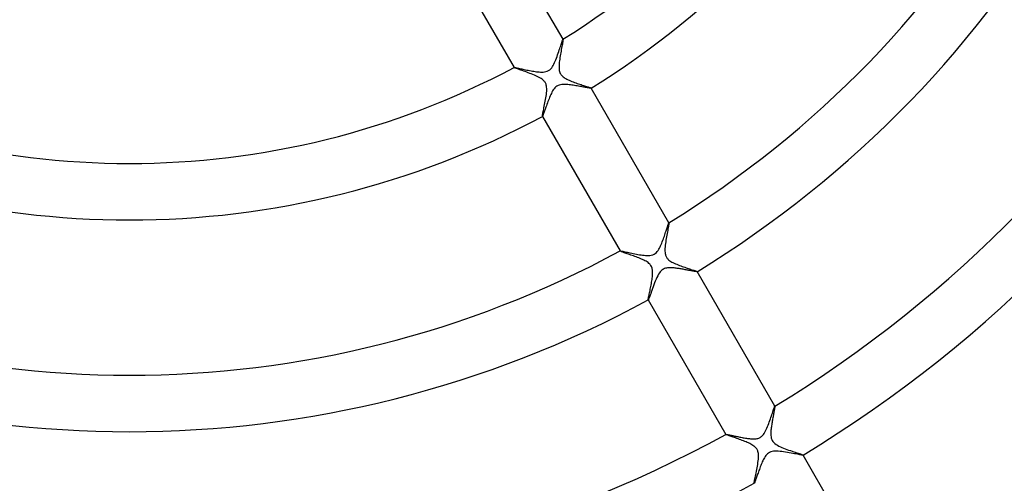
# Model space of a CAD drawing. Header units: millimetres. Extents: x -280 to 280, y -247 to 247.
# Tile 55 of 85: x -8 to 62, y -81 to -48. Entities that reach past the tile are written whole.
import ezdxf

# ---------------------------------------------------------------- set-up
doc = ezdxf.new("R2010")
doc.units = ezdxf.units.MM
doc.layers.add('HIDDEN', color=7, linetype='Continuous')
doc.layers.add('THICK', color=7, linetype='Continuous')

msp = doc.modelspace()

# ---------------------------------------------------------------- linework, layer by layer
at = {"layer": 'HIDDEN'}
for p, q in [((30.682, -49.461), (30.668, -49.54)), ((30.695, -49.39), (30.682, -49.461)), ((30.705, -49.329), (30.695, -49.39)), ((30.712, -49.279), (30.705, -49.329)), ((30.716, -49.24), (30.712, -49.279)), ((30.713, -49.201), (30.714, -49.2)), ((30.713, -49.201), (30.713, -49.201)), ((30.714, -49.2), (30.715, -49.2)), ((30.715, -49.2), (30.715, -49.201)), ((30.716, -49.202), (30.715, -49.2)), ((30.715, -49.201), (30.716, -49.201)), ((30.716, -49.201), (30.716, -49.202)), ((30.716, -49.202), (30.718, -49.214)), ((30.718, -49.214), (30.716, -49.24)), ((30.555, -50.152), (30.535, -50.265)), ((30.575, -50.039), (30.555, -50.152)), ((30.596, -49.93), (30.575, -50.039)), ((30.615, -49.823), (30.596, -49.93)), ((30.634, -49.723), (30.615, -49.823)), ((30.652, -49.628), (30.634, -49.723)), ((30.668, -49.54), (30.652, -49.628)), ((30.453, -50.825), (30.443, -50.932)), ((30.466, -50.717), (30.453, -50.825)), ((30.481, -50.606), (30.466, -50.717)), ((30.498, -50.493), (30.481, -50.606)), ((30.516, -50.379), (30.498, -50.493)), ((30.535, -50.265), (30.516, -50.379)), ((27.251, -51.2), (27.252, -51.202)), ((27.252, -51.199), (27.253, -51.198)), ((27.252, -51.2), (27.252, -51.199)), ((27.252, -51.199), (27.252, -51.199)), ((27.252, -51.201), (27.252, -51.2)), ((27.252, -51.2), (27.252, -51.2)), ((27.252, -51.202), (27.252, -51.201)), ((27.262, -51.21), (27.252, -51.202)), ((27.284, -51.221), (27.262, -51.21)), ((27.319, -51.236), (27.284, -51.221)), ((27.365, -51.254), (27.319, -51.236)), ((27.422, -51.276), (27.365, -51.254)), ((27.488, -51.3), (27.422, -51.276)), ((27.563, -51.327), (27.488, -51.3)), ((27.646, -51.357), (27.563, -51.327)), ((27.736, -51.388), (27.646, -51.357)), ((27.832, -51.422), (27.736, -51.388)), ((27.932, -51.458), (27.832, -51.422)), ((28.036, -51.494), (27.932, -51.458)), ((28.143, -51.533), (28.036, -51.494)), ((28.251, -51.572), (28.143, -51.533)), ((28.36, -51.613), (28.251, -51.572)), ((30.436, -51.036), (30.433, -51.137)), ((30.433, -51.137), (30.435, -51.234)), ((30.435, -51.234), (30.442, -51.326)), ((30.443, -50.932), (30.436, -51.036)), ((30.442, -51.326), (30.454, -51.411)), ((30.454, -51.411), (30.472, -51.487)), ((30.472, -51.487), (30.495, -51.554)), ((30.495, -51.554), (30.522, -51.615)), ((28.47, -51.654), (28.36, -51.613)), ((28.578, -51.697), (28.47, -51.654)), ((28.685, -51.741), (28.578, -51.697)), ((28.789, -51.786), (28.685, -51.741)), ((28.89, -51.832), (28.789, -51.786)), ((28.986, -51.879), (28.89, -51.832)), ((29.076, -51.928), (28.986, -51.879)), ((29.16, -51.979), (29.076, -51.928)), ((29.233, -52.029), (29.16, -51.979)), ((29.293, -52.077), (29.233, -52.029)), ((29.342, -52.122), (29.293, -52.077)), ((29.381, -52.164), (29.342, -52.122)), ((29.414, -52.205), (29.381, -52.164)), ((29.444, -52.249), (29.414, -52.205)), ((29.47, -52.294), (29.444, -52.249)), ((29.493, -52.341), (29.47, -52.294)), ((30.522, -51.615), (30.554, -51.671)), ((30.554, -51.671), (30.591, -51.723)), ((30.591, -51.723), (30.632, -51.771)), ((30.632, -51.771), (30.677, -51.816)), ((30.677, -51.816), (30.729, -51.86)), ((30.729, -51.86), (30.786, -51.903)), ((30.786, -51.903), (30.849, -51.945)), ((30.849, -51.945), (30.92, -51.986)), ((30.92, -51.986), (30.996, -52.027)), ((30.996, -52.027), (31.078, -52.068)), ((31.078, -52.068), (31.163, -52.107)), ((31.163, -52.107), (31.252, -52.145)), ((31.252, -52.145), (31.344, -52.182)), ((31.344, -52.182), (31.438, -52.218)), ((31.438, -52.218), (31.534, -52.254)), ((31.534, -52.254), (31.629, -52.289)), ((31.629, -52.289), (31.724, -52.322)), ((29.512, -52.391), (29.493, -52.341)), ((29.529, -52.448), (29.512, -52.391)), ((29.543, -52.514), (29.529, -52.448)), ((29.536, -53.11), (29.549, -52.995)), ((29.554, -52.591), (29.543, -52.514)), ((29.549, -52.995), (29.558, -52.885)), ((29.561, -52.68), (29.554, -52.591)), ((29.558, -52.885), (29.562, -52.779)), ((29.562, -52.779), (29.561, -52.68)), ((31.724, -52.322), (31.816, -52.354)), ((31.816, -52.354), (31.907, -52.384)), ((31.907, -52.384), (31.994, -52.414)), ((31.994, -52.414), (32.079, -52.442)), ((32.079, -52.442), (32.161, -52.468)), ((32.161, -52.468), (32.238, -52.493)), ((32.238, -52.493), (32.311, -52.517)), ((32.311, -52.517), (32.38, -52.54)), ((32.38, -52.54), (32.443, -52.56)), ((32.443, -52.56), (32.501, -52.58)), ((32.501, -52.58), (32.553, -52.597)), ((32.553, -52.597), (32.599, -52.613)), ((32.599, -52.613), (32.638, -52.627)), ((32.638, -52.627), (32.669, -52.639)), ((32.669, -52.639), (32.692, -52.65)), ((32.692, -52.65), (32.708, -52.658)), ((32.708, -52.658), (32.715, -52.663)), ((32.715, -52.666), (32.714, -52.666)), ((32.714, -52.666), (32.714, -52.667)), ((32.716, -52.666), (32.715, -52.663)), ((32.715, -52.663), (32.715, -52.664)), ((32.715, -52.664), (32.715, -52.665)), ((32.715, -52.665), (32.715, -52.665)), ((32.715, -52.665), (32.715, -52.666)), ((29.436, -53.71), (29.459, -53.59)), ((29.459, -53.59), (29.481, -53.468)), ((29.481, -53.468), (29.502, -53.347)), ((29.502, -53.347), (29.52, -53.227)), ((29.52, -53.227), (29.536, -53.11)), ((29.291, -54.407), (29.307, -54.328)), ((29.307, -54.328), (29.326, -54.24)), ((29.326, -54.24), (29.346, -54.146)), ((29.346, -54.146), (29.367, -54.045)), ((29.367, -54.045), (29.389, -53.938)), ((29.389, -53.938), (29.412, -53.826)), ((29.412, -53.826), (29.436, -53.71)), ((29.249, -54.651), (29.251, -54.625)), ((29.251, -54.663), (29.249, -54.651)), ((29.251, -54.625), (29.256, -54.588)), ((29.251, -54.664), (29.251, -54.663)), ((29.251, -54.663), (29.252, -54.666)), ((29.252, -54.665), (29.251, -54.664)), ((29.253, -54.665), (29.252, -54.665)), ((29.252, -54.665), (29.252, -54.665)), ((29.254, -54.664), (29.253, -54.665)), ((29.253, -54.665), (29.253, -54.665)), ((29.256, -54.588), (29.265, -54.538)), ((29.265, -54.538), (29.277, -54.477)), ((29.277, -54.477), (29.291, -54.407)), ((38.132, -62.742), (38.112, -62.845)), ((38.15, -62.645), (38.132, -62.742)), ((38.167, -62.554), (38.15, -62.645)), ((38.182, -62.471), (38.167, -62.554)), ((38.196, -62.397), (38.182, -62.471)), ((38.207, -62.333), (38.196, -62.397)), ((38.215, -62.28), (38.207, -62.333)), ((38.22, -62.239), (38.215, -62.28)), ((38.216, -62.197), (38.217, -62.197)), ((38.217, -62.197), (38.218, -62.197)), ((38.22, -62.198), (38.218, -62.196)), ((38.218, -62.197), (38.218, -62.197)), ((38.218, -62.197), (38.219, -62.197)), ((38.219, -62.197), (38.219, -62.198)), ((38.219, -62.198), (38.22, -62.198)), ((38.22, -62.198), (38.221, -62.212)), ((38.221, -62.212), (38.22, -62.239)), ((38.008, -63.427), (37.989, -63.549)), ((38.029, -63.304), (38.008, -63.427)), ((38.05, -63.184), (38.029, -63.304)), ((38.071, -63.067), (38.05, -63.184)), ((38.092, -62.954), (38.071, -63.067)), ((38.112, -62.845), (38.092, -62.954)), ((37.938, -64.011), (37.934, -64.116)), ((37.934, -64.116), (37.935, -64.215)), ((37.946, -63.901), (37.938, -64.011)), ((37.957, -63.787), (37.946, -63.901)), ((37.972, -63.669), (37.957, -63.787)), ((37.989, -63.549), (37.972, -63.669)), ((34.754, -64.196), (34.755, -64.198)), ((34.755, -64.196), (34.756, -64.195)), ((34.755, -64.197), (34.755, -64.196)), ((34.755, -64.196), (34.755, -64.196)), ((34.755, -64.198), (34.755, -64.197)), ((34.755, -64.198), (34.755, -64.198)), ((34.762, -64.204), (34.755, -64.198)), ((34.756, -64.195), (34.756, -64.195)), ((34.775, -64.211), (34.762, -64.204)), ((34.796, -64.221), (34.775, -64.211)), ((34.824, -64.233), (34.796, -64.221)), ((34.859, -64.247), (34.824, -64.233)), ((34.899, -64.262), (34.859, -64.247)), ((34.946, -64.279), (34.899, -64.262)), ((34.999, -64.299), (34.946, -64.279)), ((35.058, -64.319), (34.999, -64.299)), ((35.122, -64.342), (35.058, -64.319)), ((35.192, -64.367), (35.122, -64.342)), ((35.267, -64.393), (35.192, -64.367)), ((35.347, -64.421), (35.267, -64.393)), ((35.433, -64.451), (35.347, -64.421)), ((35.523, -64.483), (35.433, -64.451)), ((35.617, -64.516), (35.523, -64.483)), ((35.712, -64.55), (35.617, -64.516)), ((35.807, -64.585), (35.712, -64.55)), ((35.903, -64.621), (35.807, -64.585)), ((35.997, -64.657), (35.903, -64.621)), ((36.09, -64.694), (35.997, -64.657)), ((36.182, -64.731), (36.09, -64.694)), ((36.27, -64.769), (36.182, -64.731)), ((36.356, -64.807), (36.27, -64.769)), ((36.438, -64.846), (36.356, -64.807)), ((36.518, -64.887), (36.438, -64.846)), ((37.935, -64.215), (37.941, -64.303)), ((37.941, -64.303), (37.951, -64.38)), ((37.951, -64.38), (37.964, -64.445)), ((37.964, -64.445), (37.98, -64.501)), ((37.98, -64.501), (37.997, -64.551)), ((37.997, -64.551), (38.018, -64.597)), ((38.018, -64.597), (38.042, -64.641)), ((38.042, -64.641), (38.068, -64.683)), ((38.068, -64.683), (38.099, -64.723)), ((38.099, -64.723), (38.133, -64.763)), ((38.133, -64.763), (38.173, -64.803)), ((38.173, -64.803), (38.222, -64.846)), ((38.222, -64.846), (38.281, -64.89)), ((36.596, -64.93), (36.518, -64.887)), ((36.669, -64.976), (36.596, -64.93)), ((36.738, -65.024), (36.669, -64.976)), ((36.801, -65.075), (36.738, -65.024)), ((36.855, -65.126), (36.801, -65.075)), ((36.901, -65.179), (36.855, -65.126)), ((36.94, -65.233), (36.901, -65.179)), ((36.973, -65.289), (36.94, -65.233)), ((37, -65.348), (36.973, -65.289)), ((37.021, -65.41), (37, -65.348)), ((37.038, -65.474), (37.021, -65.41)), ((37.05, -65.542), (37.038, -65.474)), ((37.058, -65.613), (37.05, -65.542)), ((38.281, -64.89), (38.35, -64.936)), ((38.35, -64.936), (38.426, -64.981)), ((38.426, -64.981), (38.506, -65.024)), ((38.506, -65.024), (38.591, -65.065)), ((38.591, -65.065), (38.679, -65.105)), ((38.679, -65.105), (38.769, -65.143)), ((38.769, -65.143), (38.862, -65.181)), ((38.862, -65.181), (38.956, -65.217)), ((38.956, -65.217), (39.051, -65.253)), ((39.051, -65.253), (39.147, -65.287)), ((39.147, -65.287), (39.242, -65.321)), ((39.242, -65.321), (39.337, -65.353)), ((39.337, -65.353), (39.43, -65.385)), ((39.43, -65.385), (39.521, -65.415)), ((39.521, -65.415), (39.61, -65.445)), ((39.61, -65.445), (39.695, -65.473)), ((39.695, -65.473), (39.776, -65.499)), ((39.776, -65.499), (39.851, -65.524)), ((39.851, -65.524), (39.921, -65.547)), ((39.921, -65.547), (39.985, -65.568)), ((37.007, -66.31), (37.022, -66.213)), ((37.022, -66.213), (37.035, -66.118)), ((37.035, -66.118), (37.046, -66.025)), ((37.046, -66.025), (37.054, -65.935)), ((37.054, -65.935), (37.06, -65.848)), ((37.062, -65.687), (37.058, -65.613)), ((37.06, -65.848), (37.062, -65.766)), ((37.062, -65.766), (37.062, -65.687)), ((39.985, -65.568), (40.042, -65.588)), ((40.042, -65.588), (40.092, -65.605)), ((40.092, -65.605), (40.135, -65.621)), ((40.135, -65.621), (40.169, -65.634)), ((40.169, -65.634), (40.194, -65.645)), ((40.194, -65.645), (40.21, -65.653)), ((40.21, -65.653), (40.218, -65.659)), ((40.218, -65.662), (40.217, -65.663)), ((40.219, -65.661), (40.218, -65.659)), ((40.218, -65.659), (40.218, -65.66)), ((40.218, -65.66), (40.218, -65.661)), ((40.218, -65.661), (40.218, -65.661)), ((40.218, -65.661), (40.218, -65.662)), ((40.218, -65.662), (40.218, -65.662)), ((36.878, -66.995), (36.897, -66.902)), ((36.897, -66.902), (36.917, -66.806)), ((36.917, -66.806), (36.936, -66.708)), ((36.936, -66.708), (36.955, -66.608)), ((36.955, -66.608), (36.974, -66.508)), ((36.974, -66.508), (36.991, -66.409)), ((36.991, -66.409), (37.007, -66.31)), ((36.752, -67.649), (36.753, -67.628)), ((36.754, -67.659), (36.752, -67.649)), ((36.753, -67.628), (36.757, -67.598)), ((36.757, -67.598), (36.763, -67.559)), ((36.763, -67.559), (36.772, -67.511)), ((36.772, -67.511), (36.783, -67.456)), ((36.783, -67.456), (36.795, -67.393)), ((36.795, -67.393), (36.809, -67.324)), ((36.809, -67.324), (36.825, -67.249)), ((36.825, -67.249), (36.842, -67.169)), ((36.842, -67.169), (36.86, -67.084)), ((36.86, -67.084), (36.878, -66.995)), ((36.754, -67.66), (36.754, -67.659)), ((36.754, -67.659), (36.755, -67.661)), ((36.755, -67.66), (36.754, -67.66)), ((36.755, -67.661), (36.755, -67.66)), ((36.756, -67.661), (36.755, -67.661)), ((36.757, -67.66), (36.756, -67.661)), ((36.756, -67.661), (36.756, -67.661)), ((45.714, -75.296), (45.708, -75.334)), ((45.718, -75.263), (45.714, -75.296)), ((45.722, -75.235), (45.718, -75.263)), ((45.719, -75.192), (45.72, -75.191)), ((45.719, -75.192), (45.719, -75.192)), ((45.72, -75.191), (45.72, -75.191)), ((45.72, -75.191), (45.721, -75.192)), ((45.722, -75.193), (45.721, -75.191)), ((45.721, -75.192), (45.722, -75.192)), ((45.722, -75.192), (45.722, -75.193)), ((45.722, -75.193), (45.724, -75.2)), ((45.723, -75.215), (45.722, -75.235)), ((45.724, -75.2), (45.723, -75.215)), ((45.579, -76.022), (45.565, -76.101)), ((45.594, -75.945), (45.579, -76.022)), ((45.608, -75.87), (45.594, -75.945)), ((45.622, -75.797), (45.608, -75.87)), ((45.635, -75.727), (45.622, -75.797)), ((45.648, -75.66), (45.635, -75.727)), ((45.66, -75.596), (45.648, -75.66)), ((45.671, -75.536), (45.66, -75.596)), ((45.682, -75.479), (45.671, -75.536)), ((45.692, -75.426), (45.682, -75.479)), ((45.7, -75.377), (45.692, -75.426)), ((45.708, -75.334), (45.7, -75.377)), ((45.473, -76.656), (45.463, -76.733)), ((45.484, -76.578), (45.473, -76.656)), ((45.496, -76.5), (45.484, -76.578)), ((45.509, -76.42), (45.496, -76.5)), ((45.522, -76.34), (45.509, -76.42)), ((45.536, -76.26), (45.522, -76.34)), ((45.55, -76.18), (45.536, -76.26)), ((45.565, -76.101), (45.55, -76.18)), ((42.257, -77.191), (42.258, -77.19)), ((42.257, -77.191), (42.258, -77.193)), ((42.258, -77.192), (42.257, -77.191)), ((42.257, -77.191), (42.257, -77.191)), ((42.258, -77.19), (42.259, -77.189)), ((42.258, -77.19), (42.258, -77.19)), ((42.258, -77.193), (42.258, -77.192)), ((42.265, -77.199), (42.258, -77.193)), ((42.281, -77.208), (42.265, -77.199)), ((42.306, -77.219), (42.281, -77.208)), ((42.339, -77.232), (42.306, -77.219)), ((42.381, -77.248), (42.339, -77.232)), ((42.43, -77.267), (42.381, -77.248)), ((42.486, -77.287), (42.43, -77.267)), ((42.548, -77.309), (42.486, -77.287)), ((42.617, -77.333), (42.548, -77.309)), ((42.69, -77.359), (42.617, -77.333)), ((42.769, -77.386), (42.69, -77.359)), ((42.852, -77.415), (42.769, -77.386)), ((42.939, -77.445), (42.852, -77.415)), ((45.437, -77.021), (45.434, -77.092)), ((45.434, -77.092), (45.434, -77.175)), ((45.434, -77.175), (45.438, -77.267)), ((45.441, -76.952), (45.437, -77.021)), ((45.438, -77.267), (45.45, -77.363)), ((45.447, -76.881), (45.441, -76.952)), ((45.454, -76.808), (45.447, -76.881)), ((45.45, -77.363), (45.47, -77.459)), ((45.463, -76.733), (45.454, -76.808)), ((43.028, -77.477), (42.939, -77.445)), ((43.119, -77.509), (43.028, -77.477)), ((43.212, -77.542), (43.119, -77.509)), ((43.306, -77.576), (43.212, -77.542)), ((43.4, -77.611), (43.306, -77.576)), ((43.493, -77.647), (43.4, -77.611)), ((43.586, -77.683), (43.493, -77.647)), ((43.678, -77.721), (43.586, -77.683)), ((43.767, -77.759), (43.678, -77.721)), ((43.855, -77.798), (43.767, -77.759)), ((43.94, -77.838), (43.855, -77.798)), ((44.021, -77.88), (43.94, -77.838)), ((44.099, -77.923), (44.021, -77.88)), ((44.171, -77.968), (44.099, -77.923)), ((44.236, -78.013), (44.171, -77.968)), ((44.291, -78.057), (44.236, -78.013)), ((44.337, -78.099), (44.291, -78.057)), ((44.376, -78.14), (44.337, -78.099)), ((45.47, -77.459), (45.5, -77.547)), ((45.5, -77.547), (45.539, -77.627)), ((45.539, -77.627), (45.588, -77.7)), ((45.588, -77.7), (45.649, -77.77)), ((45.649, -77.77), (45.723, -77.837)), ((45.723, -77.837), (45.811, -77.901)), ((45.811, -77.901), (45.906, -77.96)), ((45.906, -77.96), (46.007, -78.015)), ((46.007, -78.015), (46.111, -78.065)), ((46.111, -78.065), (46.22, -78.114)), ((46.22, -78.114), (46.335, -78.161)), ((44.41, -78.18), (44.376, -78.14)), ((44.439, -78.222), (44.41, -78.18)), ((44.466, -78.266), (44.439, -78.222)), ((44.488, -78.312), (44.466, -78.266)), ((44.508, -78.36), (44.488, -78.312)), ((44.525, -78.412), (44.508, -78.36)), ((44.54, -78.474), (44.525, -78.412)), ((44.552, -78.547), (44.54, -78.474)), ((44.56, -78.632), (44.552, -78.547)), ((44.563, -78.731), (44.56, -78.632)), ((44.56, -78.839), (44.563, -78.731)), ((46.335, -78.161), (46.454, -78.208)), ((46.454, -78.208), (46.575, -78.253)), ((46.575, -78.253), (46.698, -78.297)), ((46.698, -78.297), (46.82, -78.339)), ((46.82, -78.339), (46.941, -78.38)), ((46.941, -78.38), (47.057, -78.419)), ((47.057, -78.419), (47.167, -78.456)), ((47.167, -78.456), (47.271, -78.49)), ((47.271, -78.49), (47.366, -78.521)), ((47.366, -78.521), (47.452, -78.55)), ((47.452, -78.55), (47.528, -78.576)), ((47.528, -78.576), (47.592, -78.598)), ((47.592, -78.598), (47.644, -78.617)), ((47.644, -78.617), (47.684, -78.633)), ((47.684, -78.633), (47.709, -78.645)), ((47.709, -78.645), (47.72, -78.653)), ((47.72, -78.656), (47.719, -78.657)), ((47.721, -78.656), (47.72, -78.653)), ((47.72, -78.653), (47.72, -78.654)), ((47.72, -78.654), (47.72, -78.655)), ((47.72, -78.655), (47.72, -78.655)), ((47.72, -78.655), (47.72, -78.656)), ((47.72, -78.656), (47.72, -78.656)), ((44.464, -79.56), (44.486, -79.436)), ((44.486, -79.436), (44.506, -79.312)), ((44.506, -79.312), (44.525, -79.189)), ((44.525, -79.189), (44.54, -79.068)), ((44.54, -79.068), (44.552, -78.951)), ((44.552, -78.951), (44.56, -78.839)), ((44.325, -80.252), (44.346, -80.15)), ((44.346, -80.15), (44.369, -80.04)), ((44.369, -80.04), (44.392, -79.925)), ((44.392, -79.925), (44.416, -79.806)), ((44.416, -79.806), (44.44, -79.684)), ((44.44, -79.684), (44.464, -79.56)), ((44.254, -80.638), (44.257, -80.607)), ((44.256, -80.653), (44.254, -80.638)), ((44.256, -80.654), (44.256, -80.653)), ((44.256, -80.653), (44.257, -80.656)), ((44.257, -80.654), (44.256, -80.654)), ((44.257, -80.607), (44.264, -80.561)), ((44.257, -80.655), (44.257, -80.654)), ((44.258, -80.655), (44.257, -80.655)), ((44.259, -80.655), (44.258, -80.655)), ((44.259, -80.654), (44.259, -80.655)), ((44.264, -80.561), (44.275, -80.501)), ((44.275, -80.501), (44.289, -80.429)), ((44.289, -80.429), (44.306, -80.345)), ((44.306, -80.345), (44.325, -80.252))]:
    msp.add_line(p, q, dxfattribs=at)
at = {"layer": 'THICK'}
for p, q in [((30.715, -49.2), (25.211, -39.666)), ((21.747, -41.666), (27.251, -51.2)), ((30.58, -49.569), (30.606, -49.49)), ((30.606, -49.49), (30.629, -49.42)), ((30.629, -49.42), (30.649, -49.359)), ((30.649, -49.359), (30.667, -49.306)), ((30.667, -49.306), (30.683, -49.264)), ((30.683, -49.264), (30.696, -49.231)), ((30.696, -49.231), (30.706, -49.21)), ((30.706, -49.21), (30.713, -49.201)), ((30.337, -50.305), (30.377, -50.188)), ((30.377, -50.188), (30.417, -50.072)), ((30.417, -50.072), (30.454, -49.958)), ((30.454, -49.958), (30.49, -49.85)), ((30.49, -49.85), (30.522, -49.749)), ((30.522, -49.749), (30.553, -49.655)), ((30.553, -49.655), (30.58, -49.569)), ((30.073, -50.954), (30.12, -50.856)), ((30.12, -50.856), (30.165, -50.754)), ((30.165, -50.754), (30.209, -50.647)), ((30.209, -50.647), (30.253, -50.536)), ((30.253, -50.536), (30.295, -50.421)), ((30.295, -50.421), (30.337, -50.305)), ((27.253, -51.198), (27.263, -51.197)), ((27.263, -51.197), (27.282, -51.198)), ((27.282, -51.198), (27.309, -51.202)), ((27.309, -51.202), (27.346, -51.208)), ((27.346, -51.208), (27.39, -51.216)), ((27.39, -51.216), (27.442, -51.227)), ((27.442, -51.227), (27.5, -51.239)), ((27.5, -51.239), (27.565, -51.252)), ((27.565, -51.252), (27.636, -51.267)), ((27.636, -51.267), (27.711, -51.284)), ((27.711, -51.284), (27.792, -51.301)), ((27.792, -51.301), (27.876, -51.319)), ((27.876, -51.319), (27.965, -51.338)), ((27.965, -51.338), (28.057, -51.357)), ((28.057, -51.357), (28.152, -51.377)), ((28.152, -51.377), (28.25, -51.397)), ((28.25, -51.397), (28.349, -51.416)), ((28.349, -51.416), (28.449, -51.435)), ((28.449, -51.435), (28.548, -51.452)), ((28.548, -51.452), (28.647, -51.469)), ((28.647, -51.469), (28.743, -51.484)), ((28.743, -51.484), (28.838, -51.497)), ((28.838, -51.497), (28.93, -51.507)), ((28.93, -51.507), (29.019, -51.516)), ((29.019, -51.516), (29.11, -51.522)), ((29.11, -51.522), (29.207, -51.525)), ((29.207, -51.525), (29.307, -51.522)), ((29.307, -51.522), (29.408, -51.512)), ((29.408, -51.512), (29.508, -51.493)), ((29.508, -51.493), (29.604, -51.461)), ((29.604, -51.461), (29.695, -51.417)), ((29.695, -51.417), (29.777, -51.359)), ((29.777, -51.359), (29.849, -51.291)), ((29.849, -51.291), (29.913, -51.215)), ((29.913, -51.215), (29.97, -51.134)), ((29.97, -51.134), (30.023, -51.047)), ((30.023, -51.047), (30.073, -50.954)), ((29.935, -52.945), (29.891, -53.031)), ((29.98, -52.864), (29.935, -52.945)), ((30.028, -52.787), (29.98, -52.864)), ((30.082, -52.711), (30.028, -52.787)), ((30.142, -52.641), (30.082, -52.711)), ((30.208, -52.576), (30.142, -52.641)), ((30.283, -52.521), (30.208, -52.576)), ((30.365, -52.475), (30.283, -52.521)), ((30.452, -52.441), (30.365, -52.475)), ((30.543, -52.418), (30.452, -52.441)), ((30.633, -52.404), (30.543, -52.418)), ((30.72, -52.397), (30.633, -52.404)), ((30.804, -52.396), (30.72, -52.397)), ((30.886, -52.397), (30.804, -52.396)), ((30.973, -52.401), (30.886, -52.397)), ((31.062, -52.408), (30.973, -52.401)), ((31.154, -52.417), (31.062, -52.408)), ((31.248, -52.429), (31.154, -52.417)), ((31.343, -52.441), (31.248, -52.429)), ((31.44, -52.456), (31.343, -52.441)), ((31.537, -52.471), (31.44, -52.456)), ((31.634, -52.487), (31.537, -52.471)), ((31.728, -52.503), (31.634, -52.487)), ((31.82, -52.519), (31.728, -52.503)), ((31.909, -52.535), (31.82, -52.519)), ((31.996, -52.55), (31.909, -52.535)), ((32.08, -52.566), (31.996, -52.55)), ((32.16, -52.581), (32.08, -52.566)), ((32.236, -52.595), (32.16, -52.581)), ((32.308, -52.608), (32.236, -52.595)), ((32.376, -52.62), (32.308, -52.608)), ((32.439, -52.632), (32.376, -52.62)), ((32.496, -52.642), (32.439, -52.632)), ((32.548, -52.65), (32.496, -52.642)), ((32.594, -52.657), (32.548, -52.65)), ((32.633, -52.663), (32.594, -52.657)), ((32.664, -52.667), (32.633, -52.663)), ((32.689, -52.669), (32.664, -52.667)), ((32.705, -52.669), (32.689, -52.669)), ((32.714, -52.667), (32.705, -52.669)), ((38.218, -62.196), (32.716, -52.666)), ((29.648, -53.612), (29.611, -53.711)), ((29.686, -53.512), (29.648, -53.612)), ((29.725, -53.412), (29.686, -53.512)), ((29.765, -53.313), (29.725, -53.412)), ((29.806, -53.216), (29.765, -53.313)), ((29.848, -53.122), (29.806, -53.216)), ((29.891, -53.031), (29.848, -53.122)), ((29.387, -54.336), (29.362, -54.406)), ((29.414, -54.26), (29.387, -54.336)), ((29.443, -54.178), (29.414, -54.26)), ((29.474, -54.091), (29.443, -54.178)), ((29.507, -54), (29.474, -54.091)), ((29.54, -53.906), (29.507, -54)), ((29.575, -53.809), (29.54, -53.906)), ((29.611, -53.711), (29.575, -53.809)), ((29.252, -54.666), (34.754, -64.196)), ((29.261, -54.656), (29.254, -54.664)), ((29.271, -54.638), (29.261, -54.656)), ((29.284, -54.61), (29.271, -54.638)), ((29.299, -54.572), (29.284, -54.61)), ((29.318, -54.525), (29.299, -54.572)), ((29.339, -54.469), (29.318, -54.525)), ((29.362, -54.406), (29.339, -54.469)), ((38.013, -62.778), (38.04, -62.696)), ((38.04, -62.696), (38.065, -62.619)), ((38.065, -62.619), (38.088, -62.547)), ((38.088, -62.547), (38.11, -62.481)), ((38.11, -62.481), (38.13, -62.42)), ((38.13, -62.42), (38.149, -62.365)), ((38.149, -62.365), (38.165, -62.318)), ((38.165, -62.318), (38.18, -62.277)), ((38.18, -62.277), (38.192, -62.245)), ((38.192, -62.245), (38.202, -62.22)), ((38.202, -62.22), (38.21, -62.205)), ((38.21, -62.205), (38.216, -62.197)), ((37.749, -63.539), (37.787, -63.438)), ((37.787, -63.438), (37.824, -63.338)), ((37.824, -63.338), (37.859, -63.238)), ((37.859, -63.238), (37.893, -63.141)), ((37.893, -63.141), (37.925, -63.045)), ((37.925, -63.045), (37.956, -62.953)), ((37.956, -62.953), (37.985, -62.864)), ((37.985, -62.864), (38.013, -62.778)), ((37.391, -64.234), (37.449, -64.158)), ((37.449, -64.158), (37.5, -64.077)), ((37.5, -64.077), (37.546, -63.996)), ((37.546, -63.996), (37.589, -63.913)), ((37.589, -63.913), (37.63, -63.825)), ((37.63, -63.825), (37.671, -63.733)), ((37.671, -63.733), (37.711, -63.637)), ((37.711, -63.637), (37.749, -63.539)), ((34.756, -64.195), (34.769, -64.193)), ((34.769, -64.193), (34.796, -64.196)), ((34.796, -64.196), (34.834, -64.201)), ((34.834, -64.201), (34.884, -64.21)), ((34.884, -64.21), (34.945, -64.222)), ((34.945, -64.222), (35.015, -64.236)), ((35.015, -64.236), (35.094, -64.253)), ((35.094, -64.253), (35.18, -64.271)), ((35.18, -64.271), (35.273, -64.291)), ((35.273, -64.291), (35.371, -64.312)), ((35.371, -64.312), (35.475, -64.333)), ((35.475, -64.333), (35.583, -64.356)), ((35.583, -64.356), (35.693, -64.378)), ((35.693, -64.378), (35.804, -64.4)), ((35.804, -64.4), (35.915, -64.421)), ((35.915, -64.421), (36.027, -64.441)), ((36.027, -64.441), (36.137, -64.459)), ((36.137, -64.459), (36.245, -64.475)), ((36.245, -64.475), (36.351, -64.489)), ((36.351, -64.489), (36.453, -64.501)), ((36.453, -64.501), (36.551, -64.509)), ((36.551, -64.509), (36.652, -64.514)), ((36.652, -64.514), (36.758, -64.515)), ((36.758, -64.515), (36.865, -64.508)), ((36.865, -64.508), (36.971, -64.491)), ((36.971, -64.491), (37.073, -64.463)), ((37.073, -64.463), (37.168, -64.422)), ((37.168, -64.422), (37.253, -64.368)), ((37.253, -64.368), (37.327, -64.305)), ((37.327, -64.305), (37.391, -64.234)), ((37.718, -65.558), (37.665, -65.607)), ((37.775, -65.516), (37.718, -65.558)), ((37.838, -65.479), (37.775, -65.516)), ((37.906, -65.448), (37.838, -65.479)), ((37.978, -65.424), (37.906, -65.448)), ((38.052, -65.407), (37.978, -65.424)), ((38.126, -65.396), (38.052, -65.407)), ((38.198, -65.389), (38.126, -65.396)), ((38.268, -65.386), (38.198, -65.389)), ((38.334, -65.386), (38.268, -65.386)), ((38.396, -65.388), (38.334, -65.386)), ((38.459, -65.391), (38.396, -65.388)), ((38.525, -65.396), (38.459, -65.391)), ((38.592, -65.402), (38.525, -65.396)), ((38.661, -65.409), (38.592, -65.402)), ((38.731, -65.418), (38.661, -65.409)), ((38.802, -65.427), (38.731, -65.418)), ((38.874, -65.437), (38.802, -65.427)), ((38.947, -65.448), (38.874, -65.437)), ((39.02, -65.46), (38.947, -65.448)), ((39.093, -65.472), (39.02, -65.46)), ((39.165, -65.484), (39.093, -65.472)), ((39.236, -65.496), (39.165, -65.484)), ((39.306, -65.509), (39.236, -65.496)), ((39.374, -65.521), (39.306, -65.509)), ((39.441, -65.533), (39.374, -65.521)), ((39.507, -65.545), (39.441, -65.533)), ((39.57, -65.557), (39.507, -65.545)), ((39.632, -65.569), (39.57, -65.557)), ((37.309, -66.202), (37.255, -66.33)), ((37.364, -66.079), (37.309, -66.202)), ((37.422, -65.961), (37.364, -66.079)), ((37.483, -65.85), (37.422, -65.961)), ((37.547, -65.751), (37.483, -65.85)), ((37.607, -65.67), (37.547, -65.751)), ((37.665, -65.607), (37.607, -65.67)), ((39.692, -65.58), (39.632, -65.569)), ((39.75, -65.591), (39.692, -65.58)), ((39.805, -65.601), (39.75, -65.591)), ((39.858, -65.611), (39.805, -65.601)), ((39.908, -65.62), (39.858, -65.611)), ((39.955, -65.629), (39.908, -65.62)), ((39.999, -65.636), (39.955, -65.629)), ((40.039, -65.643), (39.999, -65.636)), ((40.076, -65.649), (40.039, -65.643)), ((40.11, -65.655), (40.076, -65.649)), ((40.139, -65.659), (40.11, -65.655)), ((40.164, -65.662), (40.139, -65.659)), ((40.184, -65.664), (40.164, -65.662)), ((40.2, -65.665), (40.184, -65.664)), ((40.211, -65.664), (40.2, -65.665)), ((40.217, -65.663), (40.211, -65.664)), ((45.721, -75.191), (40.219, -65.661)), ((37.054, -66.863), (37.009, -66.993)), ((37.102, -66.731), (37.054, -66.863)), ((37.152, -66.597), (37.102, -66.731)), ((37.203, -66.462), (37.152, -66.597)), ((37.255, -66.33), (37.203, -66.462)), ((36.767, -67.647), (36.757, -67.66)), ((36.782, -67.616), (36.767, -67.647)), ((36.802, -67.569), (36.782, -67.616)), ((36.826, -67.505), (36.802, -67.569)), ((36.855, -67.426), (36.826, -67.505)), ((36.888, -67.334), (36.855, -67.426)), ((36.925, -67.23), (36.888, -67.334)), ((36.965, -67.116), (36.925, -67.23)), ((37.009, -66.993), (36.965, -67.116)), ((36.755, -67.661), (42.257, -77.191)), ((45.65, -75.36), (45.67, -75.304)), ((45.67, -75.304), (45.687, -75.258)), ((45.687, -75.258), (45.701, -75.224)), ((45.701, -75.224), (45.711, -75.202)), ((45.711, -75.202), (45.719, -75.192)), ((45.408, -76.092), (45.444, -75.983)), ((45.444, -75.983), (45.48, -75.876)), ((45.48, -75.876), (45.514, -75.773)), ((45.514, -75.773), (45.546, -75.676)), ((45.546, -75.676), (45.575, -75.585)), ((45.575, -75.585), (45.603, -75.502)), ((45.603, -75.502), (45.628, -75.426)), ((45.628, -75.426), (45.65, -75.36)), ((45.161, -76.746), (45.205, -76.642)), ((45.205, -76.642), (45.248, -76.535)), ((45.248, -76.535), (45.289, -76.425)), ((45.289, -76.425), (45.33, -76.314)), ((45.33, -76.314), (45.369, -76.203)), ((45.369, -76.203), (45.408, -76.092)), ((42.259, -77.189), (42.266, -77.188)), ((42.266, -77.188), (42.279, -77.188)), ((42.279, -77.188), (42.298, -77.19)), ((42.298, -77.19), (42.323, -77.193)), ((42.323, -77.193), (42.353, -77.198)), ((42.353, -77.198), (42.388, -77.205)), ((42.388, -77.205), (42.427, -77.212)), ((42.427, -77.212), (42.472, -77.221)), ((42.472, -77.221), (42.52, -77.231)), ((42.52, -77.231), (42.572, -77.241)), ((42.572, -77.241), (42.627, -77.253)), ((42.627, -77.253), (42.686, -77.265)), ((42.686, -77.265), (42.748, -77.278)), ((42.748, -77.278), (42.813, -77.292)), ((42.813, -77.292), (42.88, -77.306)), ((42.88, -77.306), (42.949, -77.32)), ((42.949, -77.32), (43.02, -77.335)), ((43.02, -77.335), (43.094, -77.35)), ((43.094, -77.35), (43.169, -77.365)), ((43.169, -77.365), (43.245, -77.38)), ((43.245, -77.38), (43.323, -77.395)), ((43.323, -77.395), (43.401, -77.409)), ((43.401, -77.409), (43.478, -77.423)), ((44.633, -77.43), (44.687, -77.402)), ((44.687, -77.402), (44.736, -77.371)), ((44.736, -77.371), (44.782, -77.336)), ((44.782, -77.336), (44.825, -77.297)), ((44.825, -77.297), (44.87, -77.249)), ((44.87, -77.249), (44.918, -77.19)), ((44.918, -77.19), (44.968, -77.119)), ((44.968, -77.119), (45.02, -77.035)), ((45.02, -77.035), (45.069, -76.944)), ((45.069, -76.944), (45.116, -76.847)), ((45.116, -76.847), (45.161, -76.746)), ((43.478, -77.423), (43.555, -77.437)), ((43.555, -77.437), (43.631, -77.449)), ((43.631, -77.449), (43.707, -77.461)), ((43.707, -77.461), (43.781, -77.471)), ((43.781, -77.471), (43.854, -77.481)), ((43.854, -77.481), (43.925, -77.489)), ((43.925, -77.489), (43.995, -77.495)), ((43.995, -77.495), (44.064, -77.501)), ((44.064, -77.501), (44.132, -77.504)), ((44.132, -77.504), (44.2, -77.506)), ((44.2, -77.506), (44.267, -77.505)), ((44.267, -77.505), (44.332, -77.501)), ((44.332, -77.501), (44.395, -77.495)), ((44.395, -77.495), (44.457, -77.485)), ((44.457, -77.485), (44.517, -77.471)), ((44.517, -77.471), (44.576, -77.453)), ((44.576, -77.453), (44.633, -77.43)), ((45.03, -78.765), (44.984, -78.839)), ((45.081, -78.694), (45.03, -78.765)), ((45.136, -78.627), (45.081, -78.694)), ((45.199, -78.565), (45.136, -78.627)), ((45.27, -78.51), (45.199, -78.565)), ((45.35, -78.463), (45.27, -78.51)), ((45.439, -78.426), (45.35, -78.463)), ((45.534, -78.401), (45.439, -78.426)), ((45.634, -78.385), (45.534, -78.401)), ((45.74, -78.378), (45.634, -78.385)), ((45.85, -78.377), (45.74, -78.378)), ((45.966, -78.383), (45.85, -78.377)), ((46.087, -78.392), (45.966, -78.383)), ((46.214, -78.407), (46.087, -78.392)), ((46.344, -78.424), (46.214, -78.407)), ((46.477, -78.444), (46.344, -78.424)), ((46.611, -78.466), (46.477, -78.444)), ((46.741, -78.489), (46.611, -78.466)), ((46.868, -78.512), (46.741, -78.489)), ((46.99, -78.534), (46.868, -78.512)), ((47.106, -78.556), (46.99, -78.534)), ((47.216, -78.577), (47.106, -78.556)), ((47.318, -78.596), (47.216, -78.577)), ((47.411, -78.614), (47.318, -78.596)), ((47.495, -78.629), (47.411, -78.614)), ((47.567, -78.641), (47.495, -78.629)), ((47.627, -78.651), (47.567, -78.641)), ((47.673, -78.657), (47.627, -78.651)), ((47.704, -78.659), (47.673, -78.657)), ((47.719, -78.657), (47.704, -78.659)), ((53.222, -88.184), (47.721, -78.656)), ((44.69, -79.488), (44.657, -79.577)), ((44.724, -79.4), (44.69, -79.488)), ((44.759, -79.313), (44.724, -79.4)), ((44.794, -79.228), (44.759, -79.313)), ((44.83, -79.145), (44.794, -79.228)), ((44.866, -79.065), (44.83, -79.145)), ((44.903, -78.989), (44.866, -79.065)), ((44.942, -78.914), (44.903, -78.989)), ((44.984, -78.839), (44.942, -78.914)), ((44.449, -80.159), (44.424, -80.229)), ((44.475, -80.084), (44.449, -80.159)), ((44.502, -80.006), (44.475, -80.084)), ((44.531, -79.925), (44.502, -80.006)), ((44.56, -79.841), (44.531, -79.925)), ((44.591, -79.755), (44.56, -79.841)), ((44.624, -79.666), (44.591, -79.755)), ((44.657, -79.577), (44.624, -79.666)), ((44.265, -80.648), (44.259, -80.654)), ((44.272, -80.635), (44.265, -80.648)), ((44.282, -80.615), (44.272, -80.635)), ((44.294, -80.587), (44.282, -80.615)), ((44.307, -80.553), (44.294, -80.587)), ((44.322, -80.513), (44.307, -80.553)), ((44.34, -80.467), (44.322, -80.513)), ((44.358, -80.415), (44.34, -80.467)), ((44.379, -80.358), (44.358, -80.415)), ((44.401, -80.296), (44.379, -80.358)), ((44.424, -80.229), (44.401, -80.296))]:
    msp.add_line(p, q, dxfattribs=at)
for radius, start, end in [(225.5, 179.99998, 0), (221, 179.99998, 0), (216.5, 179.99998, 0), (212, 179.99998, 0), (207.5, 179.99998, 0), (203, 179.99998, 0), (198.5, 179.99998, 0), (194, 179.99998, 0), (189.5, 179.99998, 0), (185, 179.99998, 0), (180.5, 179.99998, 0), (176, 179.99998, 0), (171.5, 179.99998, 0), (167, 179.99998, 0), (162.5, 179.99998, 0), (158, 179.99998, 0), (153.5, 179.99998, 0), (150, 179.99998, 0), (58, 301.97364, 358.02639), (62, 301.84627, 358.15376), (73, 301.56799, 358.43204), (77, 301.48651, 358.51352), (88, 301.30065, 358.69933), (92, 301.24409, 358.75588), (103, 301.11123, 358.88881), (107, 301.06969, 358.93035), (118, 300.96993, 359.03004), (58, 241.97362, 298.02636), (62, 241.84625, 298.15373), (73, 241.56796, 298.43202), (77, 241.48649, 298.51349), (88, 241.30068, 298.69936), (92, 241.24413, 298.75591)]:
    msp.add_arc((0, 0), radius, start, end, dxfattribs=at)

doc.saveas('drawing.dxf')
